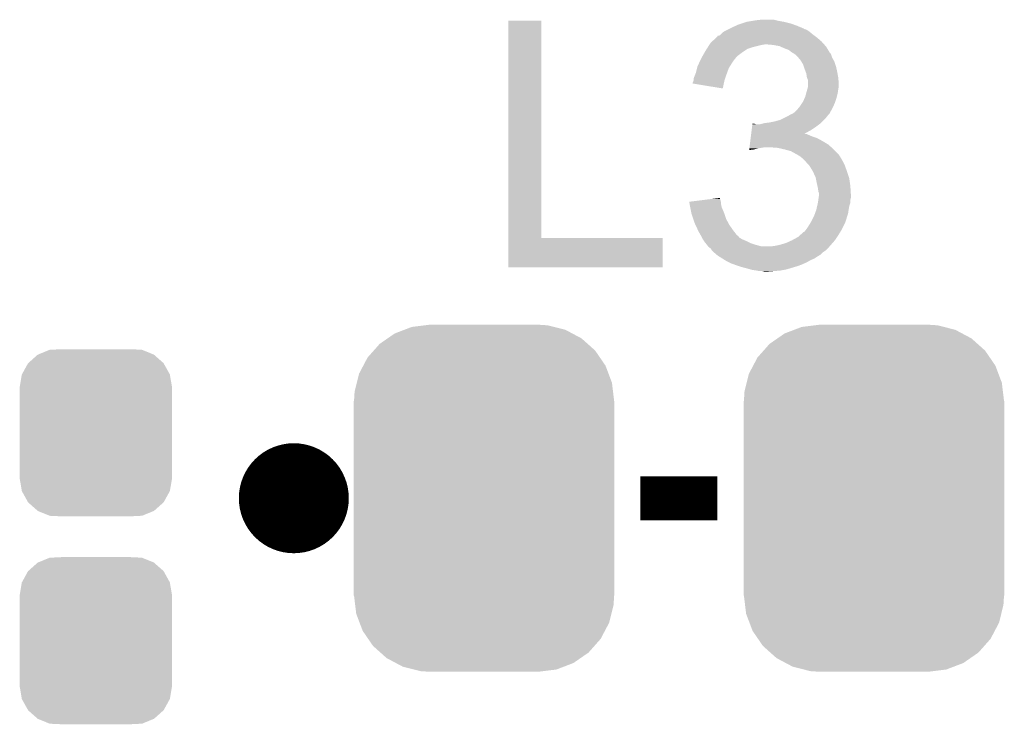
# Model space of a CAD drawing. Extents: x -4 to 126, y -8 to 66.
# Tile 173 of 256: x 96 to 100.54, y 2.84 to 6.1. Entities that reach past the tile are written whole.
import ezdxf

# ---------------------------------------------------------------- set-up
doc = ezdxf.new("R2010")
doc.units = 0
doc.layers.get('0').update_dxf_attribs({"linetype": 'CONTINUOUS'})
doc.layers.add('CLICKER_2_FOR_TMPM4L4A_V104_GTO', color=11, linetype='CONTINUOUS')
doc.layers.add('CLICKER_2_FOR_TMPM4L4A_V104_GTS', color=8, linetype='CONTINUOUS')

# ---------------------------------------------------------------- blocks, each defined once
blk = doc.blocks.new('CUSTOM_192')
for points in [[(-0.412794, 0.76087), (-0.368484, 0.777768), (0.407388, 0.76087), (0.3756, 0.777768)], [(-0.368484, 0.777768), (-0.333938, 0.790942), (0.3756, 0.777768), (0.32361, 0.790942)], [(-0.333938, 0.790942), (-0.273256, 0.798498), (0.32361, 0.790942), (0.29379, 0.798498)], [(-0.273256, 0.798498), (-0.25019, 0.80137), (0.29379, 0.798498), (0.25019, 0.80137)], [(-0.482218, 0.71288), (-0.44566, 0.738152), (0.47841, 0.71288), (0.45012, 0.738152)], [(-0.44566, 0.738152), (-0.412794, 0.76087), (0.45012, 0.738152), (0.407388, 0.76087)], [(-0.50967, 0.681926), (-0.482218, 0.71288), (0.51306, 0.681926), (0.47841, 0.71288)], [(-0.55793, 0.61233), (-0.538216, 0.649738), (0.560798, 0.61233), (0.53514, 0.649738)], [(-0.538216, 0.649738), (-0.50967, 0.681926), (0.53514, 0.649738), (0.51306, 0.681926)], [(-0.577562, 0.575076), (-0.55793, 0.61233), (0.574852, 0.575076), (0.560798, 0.61233)], [(-0.587972, 0.533366), (-0.577562, 0.575076), (0.590586, 0.533366), (0.574852, 0.575076)], [(-0.597996, 0.49319), (-0.587972, 0.533366), (0.595442, 0.49319), (0.590586, 0.533366)], [(-0.60071, 0.44958), (-0.597996, 0.49319), (0.60071, 0.44958), (0.595442, 0.49319)], [(-0.60198, -0.44958), (-0.60198, 0.44958), (0.60198, -0.44958), (0.60198, 0.44958)], [(-0.59544, -0.49319), (-0.60071, -0.44958), (0.597996, -0.49319), (0.60071, -0.44958)], [(-0.590586, -0.533366), (-0.59544, -0.49319), (0.58797, -0.533366), (0.597996, -0.49319)], [(-0.57485, -0.575076), (-0.590586, -0.533366), (0.577562, -0.575076), (0.58797, -0.533366)], [(-0.560798, -0.61233), (-0.57485, -0.575076), (0.557928, -0.61233), (0.577562, -0.575076)], [(-0.535138, -0.649738), (-0.560798, -0.61233), (0.538216, -0.649738), (0.557928, -0.61233)], [(-0.51306, -0.681926), (-0.535138, -0.649738), (0.509668, -0.681926), (0.538216, -0.649738)], [(-0.478408, -0.71288), (-0.51306, -0.681926), (0.482218, -0.71288), (0.509668, -0.681926)], [(-0.45012, -0.738152), (-0.478408, -0.71288), (0.445658, -0.738152), (0.482218, -0.71288)], [(-0.407386, -0.76087), (-0.45012, -0.738152), (0.412794, -0.76087), (0.445658, -0.738152)], [(-0.3756, -0.777768), (-0.407386, -0.76087), (0.368482, -0.777768), (0.412794, -0.76087)], [(-0.323608, -0.790942), (-0.3756, -0.777768), (0.333938, -0.790942), (0.368482, -0.777768)], [(-0.29379, -0.798498), (-0.323608, -0.790942), (0.273254, -0.798498), (0.333938, -0.790942)], [(-0.25019, -0.80137), (-0.29379, -0.798498), (0.25019, -0.80137), (0.273254, -0.798498)]]:
    blk.add_solid(points)
blk = doc.blocks.new('CUSTOM_193')
for points in [[(-0.267216, 0.361152), (-0.213724, 0.383108), (0.26779, 0.361152), (0.21312, 0.383108)], [(-0.213724, 0.383108), (-0.20803, 0.383392), (0.21312, 0.383108), (0.212412, 0.383392)], [(-0.20803, 0.383392), (-0.154122, 0.38608), (0.212412, 0.383392), (0.154132, 0.38608)], [(-0.341452, 0.269636), (-0.313432, 0.320688), (0.341702, 0.269636), (0.313176, 0.320688)], [(-0.313432, 0.320688), (-0.312264, 0.321732), (0.313176, 0.320688), (0.312592, 0.321732)], [(-0.312264, 0.321732), (-0.26893, 0.360448), (0.312592, 0.321732), (0.268592, 0.360448)], [(-0.26893, 0.360448), (-0.267216, 0.361152), (0.268592, 0.360448), (0.26779, 0.361152)], [(-0.35179, 0.21082), (-0.342144, 0.268372), (0.35179, 0.21082), (0.34192, 0.268372)], [(-0.342144, 0.268372), (-0.341452, 0.269636), (0.34192, 0.268372), (0.341702, 0.269636)], [(-0.35179, 0.20955), (-0.35179, 0.21082), (0.35179, 0.20955), (0.35179, 0.21082)], [(-0.35179, -0.20955), (-0.35179, 0.20955), (0.35179, -0.20955), (0.35179, 0.20955)], [(-0.35179, -0.21082), (-0.35179, -0.20955), (0.35179, -0.21082), (0.35179, -0.20955)], [(-0.34192, -0.268358), (-0.35179, -0.21082), (0.342148, -0.268358), (0.35179, -0.21082)], [(-0.341702, -0.269636), (-0.34192, -0.268358), (0.341446, -0.269636), (0.342148, -0.268358)], [(-0.313184, -0.320676), (-0.341702, -0.269636), (0.31344, -0.320676), (0.341446, -0.269636)], [(-0.312594, -0.321732), (-0.313184, -0.320676), (0.312258, -0.321732), (0.31344, -0.320676)], [(-0.268602, -0.36044), (-0.312594, -0.321732), (0.26894, -0.36044), (0.312258, -0.321732)], [(-0.267792, -0.361154), (-0.268602, -0.36044), (0.2672, -0.361154), (0.26894, -0.36044)], [(-0.213136, -0.383104), (-0.267792, -0.361154), (0.213734, -0.383104), (0.2672, -0.361154)], [(-0.212414, -0.383394), (-0.213136, -0.383104), (0.207926, -0.383394), (0.213734, -0.383104)], [(-0.154122, -0.38608), (-0.212414, -0.383394), (0.154132, -0.38608), (0.207926, -0.383394)]]:
    blk.add_solid(points)

msp = doc.modelspace()

# ---------------------------------------------------------------- linework, layer by layer
at = {"layer": 'CLICKER_2_FOR_TMPM4L4A_V104_GTO', "const_width": 0.254}
msp.add_lwpolyline([(97.13468, 3.88874, 1), (97.38868, 3.88874, 1)], format="xyb", close=True, dxfattribs=at)
at = {"layer": 'CLICKER_2_FOR_TMPM4L4A_V104_GTO', "const_width": 0.2032}
msp.add_lwpolyline([(98.86188, 3.88874), (99.21748, 3.88874)], dxfattribs=at)
at = {"layer": 'CLICKER_2_FOR_TMPM4L4A_V104_GTO'}
for points in [[(99.382578, 6.09346), (99.397818, 6.096), (99.49942, 6.09346), (99.48926, 6.096)], [(99.397818, 6.096), (99.420682, 6.09854), (99.48926, 6.096), (99.479098, 6.09854)], [(98.252282, 5.09016), (98.2523, 6.093438), (98.404702, 5.09016), (98.40468, 6.093438)], [(98.2523, 6.093438), (98.252302, 6.09346), (98.40468, 6.093438), (98.252302, 6.09346)], [(99.25558, 6.04774), (99.265736, 6.052818), (99.636582, 6.04774), (99.628964, 6.052818)], [(99.265736, 6.052818), (99.270816, 6.055358), (99.628964, 6.052818), (99.618806, 6.055358)], [(99.270816, 6.055358), (99.275896, 6.057898), (99.618806, 6.055358), (99.61626, 6.057898)], [(99.275896, 6.057898), (99.28098, 6.06044), (99.61626, 6.057898), (99.61016, 6.06044)], [(99.28098, 6.06044), (99.302994, 6.0706), (99.61016, 6.06044), (99.585778, 6.0706)], [(99.302994, 6.0706), (99.314002, 6.07568), (99.585778, 6.0706), (99.571808, 6.07568)], [(99.314002, 6.07568), (99.329234, 6.080758), (99.571808, 6.07568), (99.55784, 6.080758)], [(99.329234, 6.080758), (99.3521, 6.08838), (99.55784, 6.080758), (99.52736, 6.08838)], [(99.3521, 6.08838), (99.382578, 6.09346), (99.52736, 6.08838), (99.49942, 6.09346)], [(99.192502, 5.99694), (99.21176, 6.01472), (99.70008, 5.99694), (99.67976, 6.01472)], [(99.21176, 6.01472), (99.22002, 6.022346), (99.67976, 6.01472), (99.669592, 6.022346)], [(99.22002, 6.022346), (99.220042, 6.02488), (99.669592, 6.022346), (99.666214, 6.02488)], [(99.220042, 6.02488), (99.225104, 6.024882), (99.666214, 6.02488), (99.666212, 6.024882)], [(99.225104, 6.024882), (99.23018, 6.027422), (99.666212, 6.024882), (99.662824, 6.027422)], [(99.23018, 6.027422), (99.232718, 6.02996), (99.662824, 6.027422), (99.65944, 6.02996)], [(99.232718, 6.02996), (99.242882, 6.040122), (99.65944, 6.02996), (99.647246, 6.040122)], [(99.242882, 6.040122), (99.247112, 6.04266), (99.647246, 6.040122), (99.6442, 6.04266)], [(99.247112, 6.04266), (99.25558, 6.04774), (99.6442, 6.04266), (99.636582, 6.04774)], [(99.16414, 5.9563), (99.169036, 5.963918), (99.345748, 5.9563), (99.357176, 5.963918)], [(99.169036, 5.963918), (99.173936, 5.97154), (99.357176, 5.963918), (99.380042, 5.97154)], [(99.173936, 5.97154), (99.180468, 5.9817), (99.380042, 5.97154), (99.42068, 5.9817)], [(99.180468, 5.9817), (99.1821, 5.98424), (99.42068, 5.9817), (99.435918, 5.98424)], [(99.1821, 5.98424), (99.187002, 5.991862), (99.71137, 5.98424), (99.704594, 5.991862)], [(99.187002, 5.991862), (99.192502, 5.99694), (99.704594, 5.991862), (99.70008, 5.99694)], [(99.476562, 5.9817), (99.448622, 5.98424), (99.713628, 5.9817), (99.71137, 5.98424)], [(99.504498, 5.97662), (99.476562, 5.9817), (99.718144, 5.97662), (99.713628, 5.9817)], [(99.51022, 5.974078), (99.504498, 5.97662), (99.720402, 5.974078), (99.718144, 5.97662)], [(99.52736, 5.96646), (99.51022, 5.974078), (99.724974, 5.96646), (99.720402, 5.974078)], [(99.547678, 5.95884), (99.52736, 5.96646), (99.729546, 5.95884), (99.724974, 5.96646)], [(99.56038, 5.94868), (99.547678, 5.95884), (99.735642, 5.94868), (99.729546, 5.95884)], [(99.139078, 5.91058), (99.14382, 5.920738), (99.29368, 5.91058), (99.301806, 5.920738)], [(99.14382, 5.920738), (99.14527, 5.923278), (99.301806, 5.920738), (99.303838, 5.923278)], [(99.14527, 5.923278), (99.151076, 5.933438), (99.303838, 5.923278), (99.314, 5.933438)], [(99.151076, 5.933438), (99.159784, 5.94868), (99.314, 5.933438), (99.33432, 5.94868)], [(99.159784, 5.94868), (99.16414, 5.9563), (99.33432, 5.94868), (99.345748, 5.9563)], [(99.560384, 5.948678), (99.56038, 5.94868), (99.735642, 5.948678), (99.735642, 5.94868)], [(99.564614, 5.94614), (99.560384, 5.948678), (99.73818, 5.94614), (99.735642, 5.948678)], [(99.573082, 5.94106), (99.564614, 5.94614), (99.741568, 5.94106), (99.73818, 5.94614)], [(99.576892, 5.93852), (99.573082, 5.94106), (99.74326, 5.93852), (99.741568, 5.94106)], [(99.5807, 5.93598), (99.576892, 5.93852), (99.744108, 5.93598), (99.74326, 5.93852)], [(99.583242, 5.93344), (99.5807, 5.93598), (99.744954, 5.93344), (99.744108, 5.93598)], [(99.592134, 5.923278), (99.583242, 5.93344), (99.74834, 5.923278), (99.744954, 5.93344)], [(99.60102, 5.913122), (99.592134, 5.923278), (99.754144, 5.913122), (99.74834, 5.923278)], [(99.605786, 5.905498), (99.60102, 5.913122), (99.7585, 5.905498), (99.754144, 5.913122)], [(99.11842, 5.852162), (99.124134, 5.87502), (99.262508, 5.852162), (99.27082, 5.87502)], [(99.124134, 5.87502), (99.12604, 5.882642), (99.27082, 5.87502), (99.275582, 5.882642)], [(99.12604, 5.882642), (99.131966, 5.89534), (99.275582, 5.882642), (99.28352, 5.89534)], [(99.131966, 5.89534), (99.139078, 5.91058), (99.28352, 5.89534), (99.29368, 5.91058)], [(99.613718, 5.892802), (99.605786, 5.905498), (99.762732, 5.892802), (99.7585, 5.905498)], [(99.617108, 5.882638), (99.613718, 5.892802), (99.76612, 5.882638), (99.762732, 5.892802)], [(99.62134, 5.86994), (99.617108, 5.882638), (99.768944, 5.86994), (99.76612, 5.882638)], [(99.62515, 5.85978), (99.62134, 5.86994), (99.7712, 5.85978), (99.768944, 5.86994)], [(99.10826, 5.819144), (99.108262, 5.826764), (99.251348, 5.819144), (99.253888, 5.826764)], [(99.108262, 5.826764), (99.116386, 5.84708), (99.253888, 5.826764), (99.26066, 5.84708)], [(99.116386, 5.84708), (99.11842, 5.852162), (99.26066, 5.84708), (99.262508, 5.852162)], [(99.628958, 5.849624), (99.62515, 5.85978), (99.773048, 5.849624), (99.7712, 5.85978)], [(99.6315, 5.831844), (99.628958, 5.849624), (99.77628, 5.831844), (99.773048, 5.849624)], [(99.631502, 5.831842), (99.6315, 5.831844), (99.77628, 5.831842), (99.77628, 5.831844)], [(99.636578, 5.819144), (99.631502, 5.831842), (99.777436, 5.819144), (99.77628, 5.831842)], [(99.10318, 5.803918), (99.103182, 5.806444), (99.247774, 5.803918), (99.248316, 5.806444)], [(99.242858, 5.781042), (99.10318, 5.803918), (99.242858, 5.781042), (99.247774, 5.803918)], [(99.103182, 5.806444), (99.10572, 5.811522), (99.248316, 5.806444), (99.249408, 5.811522)], [(99.10572, 5.811522), (99.10741, 5.816598), (99.249408, 5.811522), (99.2505, 5.816598)], [(99.10741, 5.816598), (99.10826, 5.819144), (99.2505, 5.816598), (99.251348, 5.819144)], [(99.6315, 5.77088), (99.63295, 5.77596), (99.775554, 5.77088), (99.77628, 5.77596)], [(99.63295, 5.77596), (99.63658, 5.788662), (99.77628, 5.77596), (99.778396, 5.788662)], [(99.63658, 5.803902), (99.636578, 5.819144), (99.77882, 5.803902), (99.777436, 5.819144)], [(99.63658, 5.791198), (99.63658, 5.803902), (99.77882, 5.791198), (99.77882, 5.803902)], [(99.63658, 5.788662), (99.63658, 5.791198), (99.778396, 5.788662), (99.77882, 5.791198)], [(99.61372, 5.72008), (99.621624, 5.737862), (99.762732, 5.72008), (99.76866, 5.737862)], [(99.621624, 5.737862), (99.623882, 5.74294), (99.76866, 5.737862), (99.769928, 5.74294)], [(99.623882, 5.74294), (99.628036, 5.75818), (99.769928, 5.74294), (99.77374, 5.75818)], [(99.628036, 5.75818), (99.6315, 5.77088), (99.77374, 5.75818), (99.775554, 5.77088)], [(99.58578, 5.68198), (99.594246, 5.69214), (99.745234, 5.68198), (99.75088, 5.69214)], [(99.594246, 5.69214), (99.59848, 5.69722), (99.75088, 5.69214), (99.753136, 5.69722)], [(99.59848, 5.69722), (99.610334, 5.715002), (99.753136, 5.69722), (99.76104, 5.715002)], [(99.610334, 5.715002), (99.61372, 5.72008), (99.76104, 5.715002), (99.762732, 5.72008)], [(99.50958, 5.63626), (99.5299, 5.64642), (99.710238, 5.63626), (99.7204, 5.64642)], [(99.5299, 5.64642), (99.53498, 5.64896), (99.7204, 5.64642), (99.72243, 5.64896)], [(99.53498, 5.64896), (99.553606, 5.659118), (99.72243, 5.64896), (99.730558, 5.659118)], [(99.553606, 5.659118), (99.562926, 5.6642), (99.730558, 5.659118), (99.735638, 5.6642)], [(99.562926, 5.6642), (99.565466, 5.664204), (99.735638, 5.6642), (99.73564, 5.664204)], [(99.565466, 5.664204), (99.57223, 5.66928), (99.73564, 5.664204), (99.73818, 5.66928)], [(99.57223, 5.66928), (99.57562, 5.671822), (99.73818, 5.66928), (99.739592, 5.671822)], [(99.57562, 5.671822), (99.58578, 5.68198), (99.739592, 5.671822), (99.745234, 5.68198)], [(99.376244, 5.588002), (99.378152, 5.60324), (99.649282, 5.588002), (99.67214, 5.60324)], [(99.378152, 5.60324), (99.379742, 5.61594), (99.67214, 5.60324), (99.68907, 5.61594)], [(99.379742, 5.61594), (99.380058, 5.618478), (99.395284, 5.61594), (99.387662, 5.618478)], [(99.380058, 5.618478), (99.38006, 5.61848), (99.387662, 5.618478), (99.38006, 5.61848)], [(99.415602, 5.61594), (99.425762, 5.61848), (99.68907, 5.61594), (99.692458, 5.61848)], [(99.425762, 5.61848), (99.435922, 5.62102), (99.692458, 5.61848), (99.694998, 5.62102)], [(99.435922, 5.62102), (99.456238, 5.62356), (99.694998, 5.62102), (99.697538, 5.62356)], [(99.456238, 5.62356), (99.48164, 5.62864), (99.697538, 5.62356), (99.702618, 5.62864)], [(99.48164, 5.62864), (99.50958, 5.63626), (99.702618, 5.62864), (99.710238, 5.63626)], [(99.369886, 5.5372), (99.371794, 5.55244), (99.70516, 5.5372), (99.677222, 5.55244)], [(99.371794, 5.55244), (99.372748, 5.56006), (99.677222, 5.55244), (99.65436, 5.56006)], [(99.372748, 5.56006), (99.3737, 5.56768), (99.65436, 5.56006), (99.63658, 5.56768)], [(99.3737, 5.56768), (99.374018, 5.570218), (99.63658, 5.56768), (99.631504, 5.570218)], [(99.374018, 5.57022), (99.374334, 5.57274), (99.626424, 5.57022), (99.62138, 5.57274)], [(99.374018, 5.570218), (99.374018, 5.57022), (99.631504, 5.570218), (99.626424, 5.57022)], [(99.374334, 5.57274), (99.376244, 5.588002), (99.62138, 5.57274), (99.649282, 5.588002)], [(99.365118, 5.4991), (99.365754, 5.50418), (99.385118, 5.4991), (99.40544, 5.50418)], [(99.365754, 5.50418), (99.36639, 5.50926), (99.40544, 5.50418), (99.435918, 5.50926)], [(99.36639, 5.50926), (99.367978, 5.521958), (99.744672, 5.50926), (99.730562, 5.521958)], [(99.367978, 5.521958), (99.369886, 5.5372), (99.730562, 5.521958), (99.70516, 5.5372)], [(99.496878, 5.50672), (99.463862, 5.50926), (99.747494, 5.50672), (99.744672, 5.50926)], [(99.5299, 5.4991), (99.496878, 5.50672), (99.75596, 5.4991), (99.747494, 5.50672)], [(99.364804, 5.496588), (99.365118, 5.4991), (99.364804, 5.496588), (99.385118, 5.4991)], [(99.557838, 5.491482), (99.5299, 5.4991), (99.763578, 5.491482), (99.75596, 5.4991)], [(99.5807, 5.47878), (99.557838, 5.491482), (99.77628, 5.47878), (99.763578, 5.491482)], [(99.585154, 5.476236), (99.5807, 5.47878), (99.778822, 5.476236), (99.77628, 5.47878)], [(99.59404, 5.471158), (99.585154, 5.476236), (99.781362, 5.471158), (99.778822, 5.476236)], [(99.598478, 5.468622), (99.59404, 5.471158), (99.783054, 5.468622), (99.781362, 5.471158)], [(99.604828, 5.463542), (99.598478, 5.468622), (99.786438, 5.463542), (99.783054, 5.468622)], [(99.611178, 5.458462), (99.604828, 5.463542), (99.789342, 5.458462), (99.786438, 5.463542)], [(99.62134, 5.4483), (99.611178, 5.458462), (99.79515, 5.4483), (99.789342, 5.458462)], [(99.623626, 5.44576), (99.62134, 5.4483), (99.7966, 5.44576), (99.79515, 5.4483)], [(99.641916, 5.425438), (99.623626, 5.44576), (99.80676, 5.425438), (99.7966, 5.44576)], [(99.644198, 5.422902), (99.641916, 5.425438), (99.807684, 5.422902), (99.80676, 5.425438)], [(99.65944, 5.3975), (99.644198, 5.422902), (99.81692, 5.3975), (99.807684, 5.422902)], [(99.672138, 5.369562), (99.65944, 5.3975), (99.826234, 5.369562), (99.81692, 5.3975)], [(99.672648, 5.367018), (99.672138, 5.369562), (99.82708, 5.367018), (99.826234, 5.369562)], [(99.67722, 5.34416), (99.672648, 5.367018), (99.830346, 5.34416), (99.82708, 5.367018)], [(99.680042, 5.33146), (99.67722, 5.34416), (99.83216, 5.33146), (99.830346, 5.34416)], [(99.6823, 5.321298), (99.680042, 5.33146), (99.832796, 5.321298), (99.83216, 5.33146)], [(99.68484, 5.303524), (99.6823, 5.321298), (99.833908, 5.303524), (99.832796, 5.321298)], [(99.189666, 5.270498), (99.23018, 5.275556), (99.230182, 5.270498), (99.23018, 5.275556)], [(99.684112, 5.265418), (99.685564, 5.275578), (99.83216, 5.265418), (99.8347, 5.275578)], [(99.687378, 5.298444), (99.68484, 5.303524), (99.834224, 5.298444), (99.833908, 5.303524)], [(99.685564, 5.275578), (99.68738, 5.288282), (99.8347, 5.275578), (99.8347, 5.288282)], [(99.68738, 5.290822), (99.687378, 5.298444), (99.8347, 5.290822), (99.834224, 5.298444)], [(99.68738, 5.288282), (99.68738, 5.290822), (99.8347, 5.288282), (99.8347, 5.290822)], [(99.087962, 5.2578), (99.189666, 5.270498), (99.234414, 5.2578), (99.230182, 5.270498)], [(99.088424, 5.255256), (99.087962, 5.2578), (99.23526, 5.255256), (99.234414, 5.2578)], [(99.090262, 5.245098), (99.088424, 5.255256), (99.23526, 5.245098), (99.23526, 5.255256)], [(99.092562, 5.232398), (99.090262, 5.245098), (99.237802, 5.232398), (99.23526, 5.245098)], [(99.09302, 5.22986), (99.092562, 5.232398), (99.23893, 5.22986), (99.237802, 5.232398)], [(99.675264, 5.22224), (99.678782, 5.23748), (99.82454, 5.22224), (99.82708, 5.23748)], [(99.678782, 5.23748), (99.682298, 5.252718), (99.82708, 5.23748), (99.832158, 5.252718)], [(99.682298, 5.252718), (99.6823, 5.25272), (99.832158, 5.252718), (99.832158, 5.25272)], [(99.6823, 5.25272), (99.684112, 5.265418), (99.832158, 5.25272), (99.83216, 5.265418)], [(99.097086, 5.20954), (99.09302, 5.22986), (99.24796, 5.20954), (99.23893, 5.22986)], [(99.0981, 5.204462), (99.097086, 5.20954), (99.249654, 5.204462), (99.24796, 5.20954)], [(99.106568, 5.179058), (99.0981, 5.204462), (99.25812, 5.179058), (99.249654, 5.204462)], [(99.651818, 5.16636), (99.66452, 5.191762), (99.810092, 5.16636), (99.818032, 5.191762)], [(99.66452, 5.191762), (99.669136, 5.204458), (99.818032, 5.191762), (99.822, 5.204458)], [(99.669136, 5.204458), (99.67468, 5.219702), (99.822, 5.204458), (99.824176, 5.219702)], [(99.67468, 5.219702), (99.675264, 5.22224), (99.824176, 5.219702), (99.82454, 5.22224)], [(99.11334, 5.158742), (99.106568, 5.179058), (99.269204, 5.158742), (99.25812, 5.179058)], [(99.116898, 5.151118), (99.11334, 5.158742), (99.273362, 5.151118), (99.269204, 5.158742)], [(99.12875, 5.12572), (99.116898, 5.151118), (99.29114, 5.12572), (99.273362, 5.151118)], [(99.62896, 5.1308), (99.63912, 5.14604), (99.792788, 5.1308), (99.800408, 5.14604)], [(99.63912, 5.14604), (99.65023, 5.16382), (99.800408, 5.14604), (99.8093, 5.16382)], [(99.65023, 5.16382), (99.651818, 5.16636), (99.8093, 5.16382), (99.810092, 5.16636)], [(99.13112, 5.12064), (99.12875, 5.12572), (99.295094, 5.12064), (99.29114, 5.12572)], [(99.14128, 5.102858), (99.13112, 5.12064), (99.308926, 5.102858), (99.295094, 5.12064)], [(99.142552, 5.100316), (99.14128, 5.102858), (99.314, 5.100316), (99.308926, 5.102858)], [(99.146364, 5.092696), (99.142552, 5.100316), (99.319084, 5.092696), (99.314, 5.100316)], [(99.56292, 5.08), (99.59086, 5.095242), (99.76104, 5.08), (99.7712, 5.095242)], [(99.59086, 5.095242), (99.599324, 5.10286), (99.7712, 5.095242), (99.77628, 5.10286)], [(99.599324, 5.10286), (99.616264, 5.118102), (99.77628, 5.10286), (99.785804, 5.118102)], [(99.616264, 5.118102), (99.62134, 5.120644), (99.785804, 5.118102), (99.787392, 5.120644)], [(99.62134, 5.120644), (99.623244, 5.123182), (99.787392, 5.120644), (99.78898, 5.123182)], [(99.623244, 5.123182), (99.62896, 5.1308), (99.78898, 5.123182), (99.792788, 5.1308)], [(98.25228, 4.955562), (98.252282, 5.090138), (98.965998, 4.955562), (98.96602, 5.090138)], [(98.252282, 5.090138), (98.252282, 5.09016), (98.96602, 5.090138), (98.404702, 5.09016)], [(99.1489, 5.087622), (99.146364, 5.092696), (99.327544, 5.087622), (99.319084, 5.092696)], [(99.150596, 5.08508), (99.1489, 5.087622), (99.331782, 5.08508), (99.327544, 5.087622)], [(99.155674, 5.07746), (99.150596, 5.08508), (99.34956, 5.07746), (99.331782, 5.08508)], [(99.15906, 5.07238), (99.155674, 5.07746), (99.359722, 5.07238), (99.34956, 5.07746)], [(99.163124, 5.0673), (99.15906, 5.07238), (99.369882, 5.0673), (99.359722, 5.07238)], [(99.16922, 5.059682), (99.163124, 5.0673), (99.39274, 5.059682), (99.369882, 5.0673)], [(99.16922, 5.05968), (99.16922, 5.059682), (99.392748, 5.05968), (99.39274, 5.059682)], [(99.174936, 5.05206), (99.16922, 5.05968), (99.420682, 5.05206), (99.392748, 5.05968)], [(99.176838, 5.049522), (99.174936, 5.05206), (99.734372, 5.049522), (99.736594, 5.05206)], [(99.186998, 5.041902), (99.176838, 5.049522), (99.727706, 5.041902), (99.734372, 5.049522)], [(99.46894, 5.05206), (99.486718, 5.0546), (99.736594, 5.05206), (99.738816, 5.0546)], [(99.486718, 5.0546), (99.509578, 5.05968), (99.738816, 5.0546), (99.74326, 5.05968)], [(99.509578, 5.05968), (99.53498, 5.0673), (99.74326, 5.05968), (99.749928, 5.0673)], [(99.53498, 5.0673), (99.562914, 5.079998), (99.749928, 5.0673), (99.76104, 5.079998)], [(99.562914, 5.079998), (99.56292, 5.08), (99.76104, 5.079998), (99.76104, 5.08)], [(99.188694, 5.03936), (99.186998, 5.041902), (99.725482, 5.03936), (99.727706, 5.041902)], [(99.19208, 5.03428), (99.188694, 5.03936), (99.7204, 5.03428), (99.725482, 5.03936)], [(99.20224, 5.024118), (99.19208, 5.03428), (99.705158, 5.024118), (99.7204, 5.03428)], [(99.214094, 5.013958), (99.20224, 5.024118), (99.694998, 5.013958), (99.705158, 5.024118)], [(99.220018, 5.00888), (99.214094, 5.013958), (99.68653, 5.00888), (99.694998, 5.013958)], [(99.22408, 5.006342), (99.220018, 5.00888), (99.6823, 5.006342), (99.68653, 5.00888)], [(99.24034, 4.99618), (99.22408, 5.006342), (99.66706, 4.99618), (99.6823, 5.006342)], [(99.252534, 4.98856), (99.24034, 4.99618), (99.649278, 4.98856), (99.66706, 4.99618)], [(99.260662, 4.98348), (99.252534, 4.98856), (99.640388, 4.98348), (99.649278, 4.98856)], [(99.270822, 4.9784), (99.260662, 4.98348), (99.631498, 4.9784), (99.640388, 4.98348)], [(99.28098, 4.97332), (99.270822, 4.9784), (99.620068, 4.97332), (99.631498, 4.9784)], [(99.295374, 4.96824), (99.28098, 4.97332), (99.60864, 4.96824), (99.620068, 4.97332)], [(99.316964, 4.96062), (99.295374, 4.96824), (99.588322, 4.96062), (99.60864, 4.96824)], [(99.32416, 4.95808), (99.316964, 4.96062), (99.579854, 4.95808), (99.588322, 4.96062)], [(99.36226, 4.94792), (99.32416, 4.95808), (99.545986, 4.94792), (99.579854, 4.95808)], [(98.965998, 4.95554), (98.25228, 4.955562), (98.965998, 4.95554), (98.965998, 4.955562)], [(99.37115, 4.94538), (99.36226, 4.94792), (99.53752, 4.94538), (99.545986, 4.94792)], [(99.380038, 4.94284), (99.37115, 4.94538), (99.52355, 4.94284), (99.53752, 4.94538)], [(99.39782, 4.9403), (99.380038, 4.94284), (99.509582, 4.9403), (99.52355, 4.94284)], [(99.410518, 4.93776), (99.39782, 4.9403), (99.48164, 4.93776), (99.509582, 4.9403)], [(99.435918, 4.93522), (99.425758, 4.93776), (99.448622, 4.93522), (99.48164, 4.93776)]]:
    msp.add_solid(points, dxfattribs=at)

# ---------------------------------------------------------------- block references
at = {"layer": 'CLICKER_2_FOR_TMPM4L4A_V104_GTS'}
for name, p in [('CUSTOM_192', (98.14052, 3.88874)), ('CUSTOM_192', (99.94138, 3.88874)), ('CUSTOM_193', (96.34728, 4.191)), ('CUSTOM_193', (96.34728, 3.23088))]:
    msp.add_blockref(name, p, dxfattribs=at)

doc.saveas('drawing.dxf')
